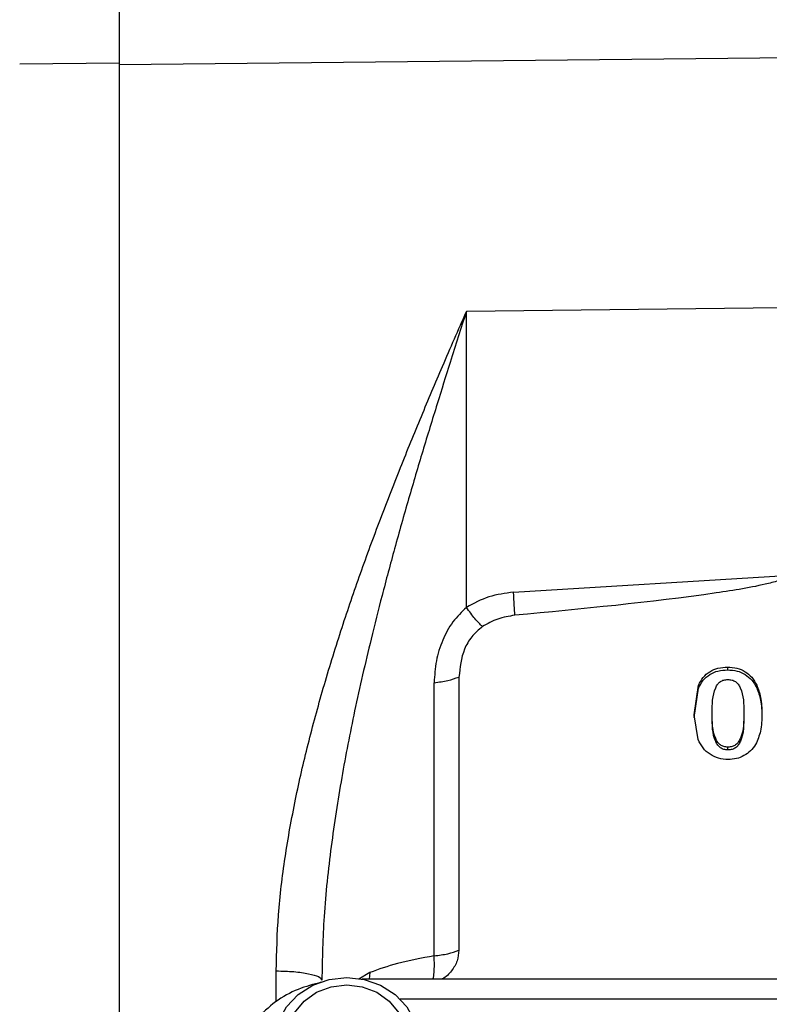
# Model space of a CAD drawing. Header units: inches. Extents: x 0.6 to 16.3, y 0.2 to 11.5.
# Tile 5 of 17: x 2.9 to 4.2, y 7.3 to 9. Entities that reach past the tile are written whole.
import ezdxf

# ---------------------------------------------------------------- set-up
doc = ezdxf.new("R2010")
doc.units = ezdxf.units.IN
doc.header["$MEASUREMENT"] = 0
doc.styles.add('SLDTEXTSTYLE0', font='TXT', dxfattribs={"width": 0.75})
doc.dimstyles.new('SLDDIMSTYLE3', dxfattribs={"dimtxt": 0.137795, "dimasz": 0.14, "dimexe": 0, "dimexo": 0.0625, "dimgap": 0.034449, "dimtad": 0, "dimdec": 1, "dimlfac": 1.5, "dimrnd": 1e-09, "dimzin": 4, "dimdsep": 46, "dimtxsty": 'SLDTEXTSTYLE0', "dimblk1": 'CLOSED', "dimblk2": 'CLOSED', "dimsah": 1, "dimcen": 0.09, "dimadec": 0, "dimazin": 1, "dimtfac": 1, "dimtdec": 1, "dimtofl": 0, "dimtmove": 0, "dimatfit": 3, "dimldrblk": 'CLOSED', "dimfxl": 0, "dimfrac": 2, "dimtolj": 1, "dimtzin": 12, "dimarcsym": 0})

# ---------------------------------------------------------------- blocks, each defined once
blk = doc.blocks.new('_Closed')
at = {"color": 0, "linetype": 'ByBlock', "lineweight": -2}
for p, q in [((-1, 0.166667), (0, 0)), ((-1, 0.166667), (-1, -0.166667)), ((0, 0), (-1, -0.166667)), ((0, 0), (-1, 0))]:
    blk.add_line(p, q, dxfattribs=at)
blk = doc.blocks.new('_D_7')
at = {"color": 7, "linetype": 'Continuous', "lineweight": 0}
for p, q in [((2.8437, 10.8822), (2.8017, 10.8822)), ((2.8017, 10.8822), (2.8017, 10.6634)), ((3.1491, 10.8822), (3.1911, 10.8822)), ((3.1911, 10.8822), (3.1911, 10.6634)), ((1.8766, 8.1974), (1.8766, 10.7231)), ((1.8766, 10.6837), (2.6808, 10.6837)), ((4.5716, 10.6837), (3.3119, 10.6837)), ((2.8017, 10.6634), (2.8437, 10.6634)), ((3.1911, 10.6634), (3.1491, 10.6634))]:
    blk.add_line(p, q, dxfattribs=at)
at = {"color": 7, "linetype": 'Continuous', "lineweight": 18, "xscale": 0.14, "yscale": 0.14, "rotation": 180.0000000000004}
blk.add_blockref('_Closed', (1.8766, 10.6837), dxfattribs=at)
at = {"color": 7, "linetype": 'Continuous', "lineweight": 18, "xscale": 0.14, "yscale": 0.14}
blk.add_blockref('_Closed', (4.5716, 10.6837), dxfattribs=at)
at = {"color": 7, "linetype": 'Continuous', "lineweight": 18, "char_height": 0.1378, "attachment_point": 1, "style": 'SLDTEXTSTYLE0'}
for s, insert in [('103', (2.8437, 10.8411)), ('4.0', (2.8691, 10.6349))]:
    blk.add_mtext(s, dxfattribs=dict(at, insert=insert))

msp = doc.modelspace()

# ---------------------------------------------------------------- linework, layer by layer
at = {"color": 7, "linetype": 'Continuous', "lineweight": 25}
for p, q in [((4.5716, 8.9218), (3.0619, 8.9059)), ((3.0619, 8.9088), (2.8938, 8.9071)), ((4.1832, 8.4952), (3.6494, 8.4886)), ((3.6494, 7.9881), (3.6494, 8.4886)), ((3.7293, 8.0137), (4.1897, 8.042)), ((4.0912, 7.8871), (4.0912, 7.8824)), ((3.6368, 7.8703), (3.6368, 7.408)), ((3.5949, 7.3985), (3.5949, 7.8607)), ((4.0347, 7.8063), (4.0421, 7.8564)), ((4.0347, 7.8015), (4.0421, 7.8516)), ((4.0421, 7.8564), (4.0421, 7.8516)), ((4.1406, 7.8567), (4.1406, 7.8519)), ((4.0414, 7.7644), (4.0347, 7.8063)), ((4.0653, 7.8045), (4.0653, 7.8093)), ((4.1185, 7.8101), (4.1185, 7.8053)), ((4.0919, 7.7469), (4.0919, 7.7517)), ((5.6707, 7.3592), (3.4731, 7.3592))]:
    msp.add_line(p, q, dxfattribs=at)
at = {"color": 8, "linetype": 'Continuous', "lineweight": 25}
for p, q in [((3.3277, 7.3209), (3.3277, 7.373)), ((3.4863, 7.3702), (3.4675, 7.3592)), ((3.4863, 7.3702), (3.4849, 7.3592)), ((5.6065, 7.325), (3.5373, 7.325))]:
    msp.add_line(p, q, dxfattribs=at)
at = {"color": 7, "linetype": 'Continuous', "lineweight": 25, "flags": 128}
for points in [[(3.3656, 7.1602), (3.3651, 7.1605), (3.3454, 7.1813), (3.3316, 7.2059), (3.3244, 7.2328), (3.3244, 7.2606), (3.3316, 7.2875), (3.3454, 7.3121), (3.3651, 7.3329), (3.3896, 7.3487), (3.4174, 7.3585), (3.4469, 7.3619), (3.4764, 7.3585), (3.5042, 7.3487), (3.5287, 7.3329), (3.5484, 7.3121), (3.5622, 7.2875), (3.5693, 7.2606), (3.5693, 7.2328), (3.5622, 7.2059), (3.5484, 7.1813), (3.5287, 7.1605), (3.5285, 7.1603)], [(3.3585, 7.302), (3.3748, 7.3217), (3.3959, 7.3368), (3.4205, 7.3463), (3.4469, 7.3496), (3.4733, 7.3463), (3.4979, 7.3368), (3.519, 7.3217), (3.5352, 7.302)]]:
    msp.add_lwpolyline(points, dxfattribs=at)
at = {"color": 7, "linetype": 'Continuous', "lineweight": 25}
for points, knots in [([(3.0619, 9.1399), (3.0619, 9.1196), (3.0619, 9.0791), (3.0619, 9.0187), (3.0619, 8.9607), (3.0619, 8.9261), (3.0619, 8.9088)], [0, 0, 0, 0, 0.250657, 0.500013, 0.7493, 1, 1, 1, 1]), ([(3.3277, 7.373), (3.3285, 7.4047), (3.3301, 7.4686), (3.3421, 7.5657), (3.3593, 7.6619), (3.3813, 7.7575), (3.4072, 7.8526), (3.4364, 7.9471), (3.4681, 8.0406), (3.5019, 8.1327), (3.5371, 8.2232), (3.5731, 8.3112), (3.6103, 8.3994), (3.6359, 8.4578), (3.6494, 8.4886)], [0, 0, 0, 0, 0.0815294, 0.164425, 0.2492067, 0.32972, 0.4127359, 0.4986256, 0.5805034, 0.66382, 0.7493837, 0.8303527, 0.9107101, 1, 1, 1, 1]), ([(3.6494, 8.4886), (3.6402, 8.46), (3.6236, 8.4084), (3.599, 8.3296), (3.5755, 8.2528), (3.5513, 8.1711), (3.5283, 8.0895), (3.5071, 8.0103), (3.4841, 7.919), (3.4605, 7.8164), (3.4377, 7.6994), (3.4198, 7.5834), (3.4074, 7.4689), (3.4057, 7.3934), (3.4049, 7.3575)], [0, 0, 0, 0, 0.080466, 0.145667, 0.218995, 0.292319, 0.368437, 0.439039, 0.504129, 0.610517, 0.708099, 0.807732, 0.908693, 1, 1, 1, 1]), ([(4.1897, 8.042), (4.1897, 8.0417), (4.1897, 8.0412), (4.1891, 8.0401), (4.187, 8.0378), (4.1775, 8.033), (4.1391, 8.0227), (3.9888, 7.9991), (3.8451, 7.9855), (3.7313, 7.9747)], [0, 0, 0, 0, 0.001747, 0.003648, 0.008277, 0.022178, 0.071791, 0.264748, 1, 1, 1, 1]), ([(3.7293, 8.0137), (3.7151, 8.0119), (3.6867, 8.0083), (3.6618, 7.9948), (3.6494, 7.9881)], [0, 0, 0, 0, 0.500024, 1, 1, 1, 1]), ([(3.6494, 7.9881), (3.6414, 7.9802), (3.6248, 7.964), (3.6082, 7.9324), (3.597, 7.8973), (3.5956, 7.873), (3.5949, 7.8607)], [0, 0, 0, 0, 0.230595, 0.476915, 0.734981, 1, 1, 1, 1]), ([(3.6766, 7.9555), (3.6725, 7.9596), (3.6645, 7.9677), (3.6544, 7.9813), (3.6494, 7.9881)], [0, 0, 0, 0, 0.500032, 1, 1, 1, 1]), ([(3.7313, 7.9747), (3.7215, 7.9731), (3.7019, 7.9701), (3.685, 7.9604), (3.6766, 7.9555)], [0, 0, 0, 0, 0.5009834, 1, 1, 1, 1]), ([(3.6766, 7.9555), (3.6702, 7.9501), (3.6574, 7.9393), (3.6412, 7.9103), (3.6386, 7.8863), (3.6368, 7.8703)], [0, 0, 0, 0, 0.250276, 0.500611, 1, 1, 1, 1]), ([(4.0421, 7.8564), (4.0445, 7.861), (4.0491, 7.8699), (4.0608, 7.8799), (4.0752, 7.8862), (4.0857, 7.8868), (4.0912, 7.8871)], [0, 0, 0, 0, 0.259574, 0.499925, 0.740236, 1, 1, 1, 1]), ([(4.0421, 7.8516), (4.0445, 7.8562), (4.0491, 7.8651), (4.0608, 7.8751), (4.0752, 7.8814), (4.0857, 7.882), (4.0912, 7.8824)], [0, 0, 0, 0, 0.259698, 0.499935, 0.740361, 1, 1, 1, 1]), ([(4.0912, 7.8871), (4.0966, 7.8868), (4.107, 7.8861), (4.1213, 7.8799), (4.133, 7.87), (4.138, 7.8613), (4.1406, 7.8567)], [0, 0, 0, 0, 0.256598, 0.497206, 0.737024, 1, 1, 1, 1]), ([(4.0912, 7.8824), (4.0966, 7.882), (4.1071, 7.8814), (4.1213, 7.8752), (4.133, 7.8652), (4.138, 7.8565), (4.1406, 7.8519)], [0, 0, 0, 0, 0.256718, 0.497216, 0.737148, 1, 1, 1, 1]), ([(4.0653, 7.8093), (4.0653, 7.824), (4.0652, 7.8411), (4.0741, 7.8582), (4.0788, 7.8628), (4.0849, 7.8656), (4.0893, 7.8659), (4.0916, 7.866)], [0, 0, 0, 0, 0.630832, 0.731187, 0.819991, 0.906328, 1, 1, 1, 1]), ([(4.0916, 7.866), (4.094, 7.8659), (4.0986, 7.8656), (4.1048, 7.8628), (4.1096, 7.8581), (4.1187, 7.8415), (4.1186, 7.8246), (4.1185, 7.8101)], [0, 0, 0, 0, 0.098523, 0.18739, 0.275879, 0.378904, 1, 1, 1, 1]), ([(4.1406, 7.8567), (4.1431, 7.8499), (4.1488, 7.8341), (4.149, 7.8175), (4.1491, 7.8081)], [0, 0, 0, 0, 0.435339, 1, 1, 1, 1]), ([(4.1406, 7.8519), (4.1431, 7.8451), (4.1488, 7.8293), (4.149, 7.8127), (4.1491, 7.8033)], [0, 0, 0, 0, 0.435339, 1, 1, 1, 1]), ([(4.0919, 7.7517), (4.0895, 7.7518), (4.085, 7.7521), (4.079, 7.755), (4.0742, 7.7598), (4.0651, 7.777), (4.0652, 7.7943), (4.0653, 7.8093)], [0, 0, 0, 0, 0.093685, 0.179947, 0.26834, 0.371448, 1, 1, 1, 1]), ([(4.0919, 7.7469), (4.0895, 7.7471), (4.085, 7.7474), (4.079, 7.7503), (4.0742, 7.755), (4.0651, 7.7722), (4.0652, 7.7896), (4.0653, 7.8045)], [0, 0, 0, 0, 0.0935556, 0.1799229, 0.2680015, 0.371434, 1, 1, 1, 1]), ([(4.1185, 7.8101), (4.1187, 7.7951), (4.1189, 7.7776), (4.1098, 7.7602), (4.1051, 7.7552), (4.0989, 7.7521), (4.0943, 7.7519), (4.0919, 7.7517)], [0, 0, 0, 0, 0.624418, 0.728887, 0.817027, 0.904547, 1, 1, 1, 1]), ([(4.1185, 7.8053), (4.1187, 7.7903), (4.1189, 7.7728), (4.1098, 7.7554), (4.1051, 7.7504), (4.0989, 7.7474), (4.0943, 7.7471), (4.0919, 7.7469)], [0, 0, 0, 0, 0.624415, 0.72857, 0.817017, 0.904289, 1, 1, 1, 1]), ([(4.1491, 7.8081), (4.1491, 7.7981), (4.1491, 7.7801), (4.1419, 7.7635), (4.1387, 7.7562)], [0, 0, 0, 0, 0.555597, 1, 1, 1, 1]), ([(4.0921, 7.7306), (4.0867, 7.731), (4.0758, 7.7318), (4.0611, 7.7391), (4.0488, 7.7499), (4.0439, 7.7595), (4.0414, 7.7644)], [0, 0, 0, 0, 0.245947, 0.48929, 0.738236, 1, 1, 1, 1]), ([(4.1387, 7.7562), (4.1359, 7.7524), (4.1306, 7.7449), (4.1193, 7.7368), (4.1062, 7.7315), (4.0969, 7.7309), (4.0921, 7.7306)], [0, 0, 0, 0, 0.257769, 0.504694, 0.749046, 1, 1, 1, 1]), ([(3.5949, 7.3985), (3.5735, 7.3945), (3.5336, 7.3872), (3.5012, 7.3756), (3.4863, 7.3702)], [0, 0, 0, 0, 0.537767, 1, 1, 1, 1]), ([(3.6368, 7.408), (3.6362, 7.4019), (3.635, 7.3893), (3.6247, 7.3727), (3.6148, 7.3622), (3.608, 7.3594), (3.6075, 7.3592)], [0, 0, 0, 0, 0.31345, 0.644368, 0.975287, 1, 1, 1, 1]), ([(3.404, 7.3538), (3.3908, 7.3503), (3.3634, 7.343), (3.3254, 7.3218), (3.3044, 7.3017), (3.2939, 7.2916)], [0, 0, 0, 0, 0.315475, 0.658123, 1, 1, 1, 1])]:
    msp.add_open_spline(points, degree=3, knots=knots, dxfattribs=at)
for points in [[(3.0619, 8.9088), (3.0619, 8.8521), (3.0619, 8.7387), (3.0619, 8.5555), (3.0619, 8.365), (3.0619, 8.1682), (3.0619, 7.9673), (3.0619, 7.7643), (3.0619, 7.5613), (3.0619, 7.3604), (3.0619, 7.1635), (3.0619, 6.9731), (3.0619, 6.7898), (3.0619, 6.6764), (3.0619, 6.6197)], [(3.7313, 7.9747), (3.731, 7.9799), (3.7306, 7.9903), (3.7297, 8.0059), (3.7293, 8.0137)], [(3.5949, 7.8607), (3.6029, 7.8617), (3.619, 7.8637), (3.6309, 7.8681), (3.6368, 7.8703)], [(3.5949, 7.3985), (3.6029, 7.3995), (3.619, 7.4015), (3.6309, 7.4059), (3.6368, 7.408)], [(3.3277, 7.373), (3.3379, 7.3728), (3.3583, 7.3722), (3.3837, 7.3685), (3.4014, 7.3635), (3.4037, 7.3595), (3.4049, 7.3575)]]:
    msp.add_open_spline(points, degree=3, dxfattribs=at)
at = {"color": 8, "linetype": 'Continuous', "lineweight": 25}
msp.add_open_spline([(3.5931, 7.3592), (3.5932, 7.3594), (3.594, 7.3622), (3.5948, 7.3703), (3.5955, 7.3831), (3.5951, 7.3933), (3.5949, 7.3985)], degree=3, knots=[0, 0, 0, 0, 0.029114, 0.352953, 0.676739, 1, 1, 1, 1], dxfattribs=at)

# ---------------------------------------------------------------- dimensions: what is measured, and where the dimension line sits
at = {"color": 7, "linetype": 'Continuous', "lineweight": 18}
dim = msp.add_linear_dim(base=(4.5716, 10.6837), p1=(1.8766, 8.158), p2=(4.5716, 10.7268), dimstyle='SLDDIMSTYLE3', dxfattribs=at)
dim.commit()
dim.dimension.update_dxf_attribs({"geometry": '_D_7', "text_midpoint": (2.9964, 10.6837), "dimtype": 160})

doc.saveas('drawing.dxf')
